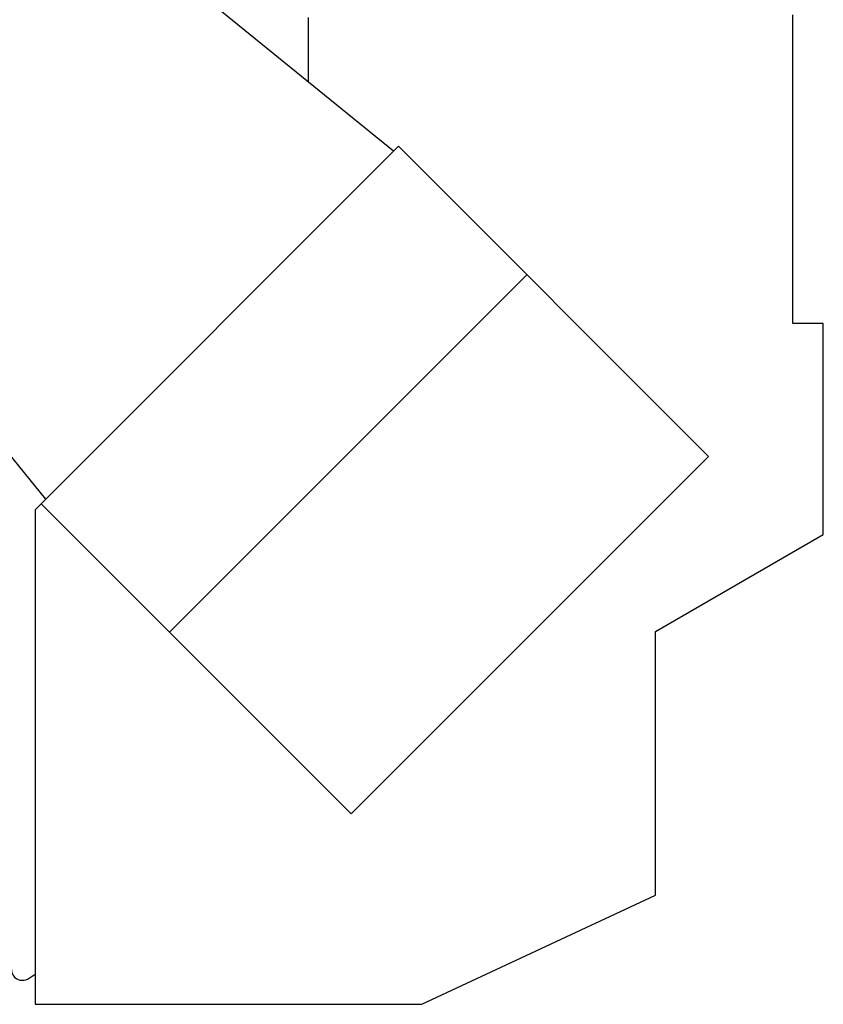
# Model space of a CAD drawing. Header units: millimetres. Extents: x 0 to 1189, y 0 to 841.
# Tile 60 of 193: x 464 to 494, y 271 to 307. Entities that reach past the tile are written whole.
import ezdxf

# ---------------------------------------------------------------- set-up
doc = ezdxf.new("R2010")
doc.units = ezdxf.units.MM
doc.header["$LTSCALE"] = 65.395
doc.layers.add('links_14_VBL1092', color=7, linetype='CONTINUOUS')

# ---------------------------------------------------------------- blocks, each defined once
blk = doc.blocks.new('32007_724700_02_SIMPLE1_T1_X_PBL1415', base_point=(474.909, 290.421))
at = {"layer": '32007_724700_02_SIMPLE1_T1_X_PBL1415', "color": 7, "linetype": 'CONTINUOUS'}
for p, q in [((478.014, 302.225), (468.614, 309.846)), ((474.899, 304.75), (474.899, 307.115)), ((492.627, 295.911), (492.627, 307.215)), ((464.887, 289.099), (478.19, 302.401)), ((489.547, 291.045), (478.19, 302.401)), ((465.277, 289.488), (456.071, 300.845)), ((469.813, 284.616), (482.894, 297.698)), ((493.747, 295.911), (492.627, 295.911)), ((493.747, 288.193), (493.747, 295.911)), ((476.465, 277.964), (489.547, 291.045)), ((464.887, 289.099), (464.887, 270.995)), ((465.109, 289.32), (476.465, 277.964)), ((487.599, 284.644), (493.747, 288.193)), ((487.599, 274.984), (487.599, 284.644)), ((479.045, 270.995), (487.599, 274.984)), ((464.887, 270.995), (479.045, 270.995))]:
    blk.add_line(p, q, dxfattribs=at)
blk = doc.blocks.new('32007_724700_02_SIMPLE1_X_ABL1414', base_point=(474.909, 290.421))
at = {"layer": '32007_724700_02_SIMPLE1_T1_X_PBL1415'}
blk.add_blockref('32007_724700_02_SIMPLE1_T1_X_PBL1415', (474.909, 290.421), dxfattribs=at)
blk = doc.blocks.new('32007_723600_01_SIMPLE1_T1_A_PBL1418', base_point=(451.497, 289.524))
at = {"layer": '32007_723600_01_SIMPLE1_T1_A_PBL1418', "color": 7, "linetype": 'CONTINUOUS'}
for p, q in [((443.727, 307.115), (444.467, 307.115)), ((443.727, 299.475), (443.727, 307.115)), ((446.487, 306.515), (446.487, 307.115)), ((450.311, 307.115), (450.311, 302.359)), ((450.687, 306.515), (450.687, 307.115)), ((441.727, 304.646), (443.727, 306.515)), ((443.727, 306.483), (443.693, 306.483)), ((443.727, 306.515), (446.487, 306.515)), ((450.311, 306.515), (451.827, 306.515)), ((439.777, 302.824), (440.287, 303.301)), ((439.777, 302.824), (439.747, 302.796)), ((455.44, 302.359), (444.099, 302.359)), ((444.099, 302.359), (444.099, 294.899)), ((457.585, 302.359), (457.553, 302.359)), ((451.167, 300.755), (446.767, 300.755)), ((446.367, 300.355), (446.367, 299.155)), ((451.567, 299.155), (451.567, 300.355)), ((439.297, 299.475), (440.287, 299.475)), ((443.727, 299.475), (444.099, 299.475)), ((446.767, 298.755), (451.167, 298.755)), ((438.107, 294.715), (438.107, 297.355)), ((464.019, 272.273), (464.019, 291.04)), ((447.419, 273.955), (447.747, 273.955)), ((448.307, 273.955), (449.967, 273.955)), ((452.587, 273.955), (462.819, 273.955)), ((447.747, 273.895), (447.419, 273.895)), ((449.967, 273.895), (448.307, 273.895)), ((449.687, 273.895), (449.687, 273.475)), ((449.899, 273.895), (449.899, 273.475)), ((464.019, 273.895), (452.587, 273.895)), ((453.687, 273.895), (453.687, 273.475)), ((455.287, 273.895), (455.287, 273.475)), ((457.099, 273.895), (457.099, 273.475)), ((459.099, 273.895), (459.099, 273.475)), ((459.327, 273.895), (459.327, 273.475)), ((460.927, 273.895), (460.927, 273.475)), ((449.687, 273.475), (448.467, 273.475)), ((449.967, 273.475), (449.899, 273.475)), ((455.287, 273.475), (453.687, 273.475)), ((459.099, 273.475), (457.099, 273.475)), ((460.927, 273.475), (459.327, 273.475)), ((464.631, 271.933), (464.887, 272.093))]:
    blk.add_line(p, q, dxfattribs=at)
at = {"layer": '32007_723600_01_SIMPLE1_T1_A_PBL1418', "color": 9, "linetype": 'CONTINUOUS'}
blk.add_line((440.341, 294.899), (440.341, 297.435), dxfattribs=at)
at = {"layer": '32007_723600_01_SIMPLE1_T1_A_PBL1418', "color": 7, "linetype": 'CONTINUOUS'}
for centre, radius in [((445.347, 296.875), 0.64), ((462.687, 287.955), 0.8), ((462.687, 280.755), 0.8), ((454.687, 276.755), 0.8), ((462.687, 274.755), 0.8)]:
    blk.add_circle(centre, radius, dxfattribs=at)
for centre, radius, start, end in [((446.767, 300.355), 0.4, 90, 180), ((451.167, 300.355), 0.4, 0, 90), ((446.767, 299.155), 0.4, 180, 270), ((451.167, 299.155), 0.4, 270, 360), ((455.487, 287.955), 0.8, 233.2041, 12.1178), ((447.487, 282.755), 0.8, 267.098, 92.5021), ((447.487, 275.355), 0.8, 17.4685, 61.665), ((462.819, 275.155), 1.2, 270, 360), ((447.487, 275.355), 0.8, 265.2425, 288.9918), ((464.419, 272.273), 0.4, 180, 301.9)]:
    blk.add_arc(centre, radius, start, end, dxfattribs=at)
blk = doc.blocks.new('32007_723600_01_SIMPLE1_A_ABL1417', base_point=(451.497, 289.524))
at = {"layer": '32007_723600_01_SIMPLE1_T1_A_PBL1418'}
blk.add_blockref('32007_723600_01_SIMPLE1_T1_A_PBL1418', (451.497, 289.524), dxfattribs=at)
blk = doc.blocks.new('32007_062000_TLKGS_KGS_TL_V_ABL1370', base_point=(465.927, 301.579))
at = {"layer": '32007_723600_01_SIMPLE1_A_ABL1417'}
blk.add_blockref('32007_723600_01_SIMPLE1_A_ABL1417', (451.497, 289.524), dxfattribs=at)
at = {"layer": '32007_724700_02_SIMPLE1_X_ABL1414'}
blk.add_blockref('32007_724700_02_SIMPLE1_X_ABL1414', (474.909, 290.421), dxfattribs=at)
blk = doc.blocks.new('32007_060000_TLKGS_KGS_V_ABL1252', base_point=(458.717, 285.948))
at = {"layer": '32007_062000_TLKGS_KGS_TL_V_ABL1370'}
blk.add_blockref('32007_062000_TLKGS_KGS_TL_V_ABL1370', (465.927, 301.579), dxfattribs=at)
blk = doc.blocks.new('32067_000000_TLKGS_MARKETING_ABL1251', base_point=(384.777, 288.845))
at = {"layer": '32007_060000_TLKGS_KGS_V_ABL1252'}
blk.add_blockref('32007_060000_TLKGS_KGS_V_ABL1252', (458.717, 285.948), dxfattribs=at)
blk = doc.blocks.new('LINKS_14_VBL1092', base_point=(312.043, 276.055))
at = {"layer": '32067_000000_TLKGS_MARKETING_ABL1251'}
blk.add_blockref('32067_000000_TLKGS_MARKETING_ABL1251', (384.777, 288.845), dxfattribs=at)

msp = doc.modelspace()

# ---------------------------------------------------------------- block references
at = {"layer": 'links_14_VBL1092'}
msp.add_blockref('LINKS_14_VBL1092', (312.04282, 276.05542), dxfattribs=at)

doc.saveas('drawing.dxf')
